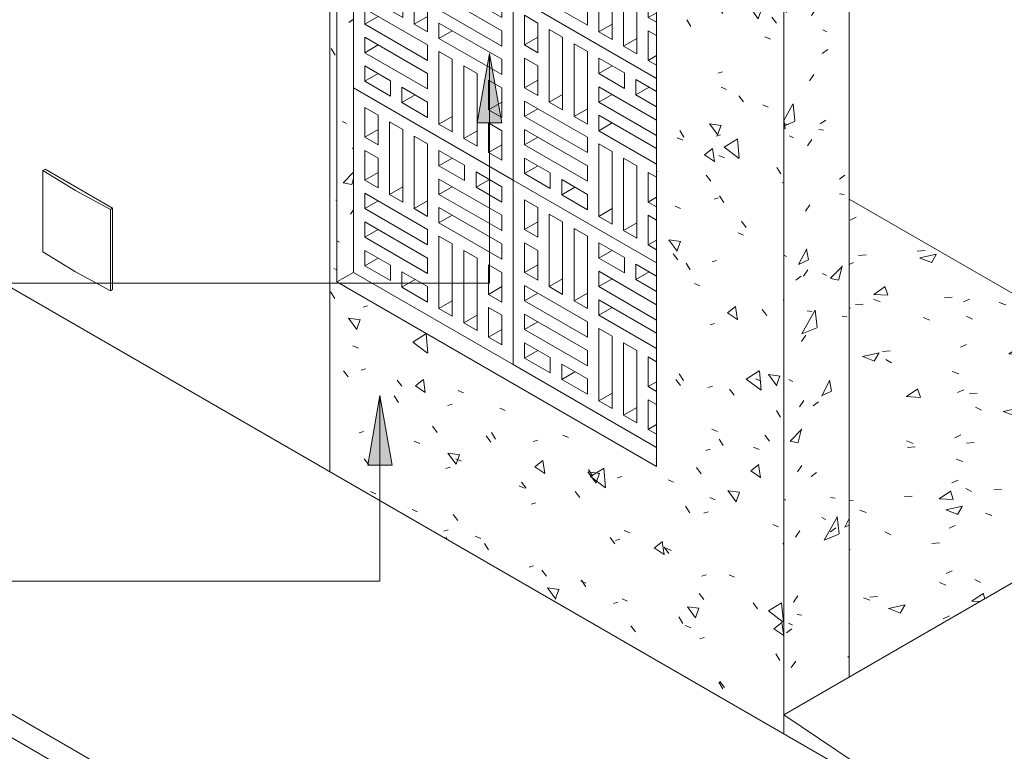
# Model space of a CAD drawing. Header units: metres. Extents: x -15.1 to 0.1, y 4 to 14.1.
# Tile 4 of 67: x -11.7 to -10, y 5.5 to 6.8. Entities that reach past the tile are written whole.
import ezdxf

# ---------------------------------------------------------------- set-up
doc = ezdxf.new("R2010")
doc.units = ezdxf.units.M
for name, color, linetype, lineweight in [('A-FLOR', 7, 'Continuous', 5), ('A-FLOR-PATT', 7, 'Continuous', 5), ('A-WALL-PATT', 7, 'Continuous', 5), ('E-ELEC-EQPM', 7, 'Continuous', 5), ('G-ANNO-TEXT', 7, 'Continuous', 9), ('I-WALL', 7, 'Continuous', 5), ('Q-CASE', 7, 'Continuous', 5)]:
    doc.layers.add(name, color=color, linetype=linetype, lineweight=lineweight)

# ---------------------------------------------------------------- blocks, each defined once
blk = doc.blocks.new('COBOGÓ-TACO-CHINÊS9 - COBOGÓ-TACO-CHINÊS-1851104-ISO_01')
at = {"layer": 'Q-CASE'}
for p, q in [((-11.145, 6.658), (-11.145, 6.3395)), ((-10.8693, 6.4988), (-11.145, 6.658)), ((-11.1253, 6.5727), (-11.1253, 6.6239)), ((-11.1253, 6.6239), (-11.1024, 6.6106)), ((-11.1024, 6.6106), (-11.1024, 6.5594)), ((-11.0827, 6.4741), (-11.0827, 6.5992)), ((-11.0827, 6.5992), (-11.0597, 6.5859)), ((-11.1253, 6.5727), (-11.1024, 6.5859)), ((-11.0597, 6.5859), (-11.0597, 6.4608)), ((-11.04, 6.4495), (-11.04, 6.5746)), ((-11.04, 6.5746), (-11.017, 6.5613)), ((-11.1024, 6.5594), (-11.1253, 6.5727)), ((-11.017, 6.5613), (-11.017, 6.4362)), ((-11.1253, 6.4988), (-11.1253, 6.5499)), ((-11.1253, 6.5499), (-11.1024, 6.5367)), ((-10.9973, 6.5234), (-10.9973, 6.5499)), ((-10.9973, 6.5499), (-10.953, 6.5243)), ((-11.1024, 6.5367), (-11.1024, 6.4855)), ((-10.9973, 6.5234), (-10.9743, 6.5367)), ((-10.953, 6.4978), (-10.9973, 6.5234)), ((-10.953, 6.5243), (-10.953, 6.4978)), ((-11.1253, 6.4988), (-11.1024, 6.512)), ((-10.9333, 6.4864), (-10.9333, 6.513)), ((-10.9333, 6.513), (-10.889, 6.4874)), ((-11.1024, 6.4855), (-11.1253, 6.4988)), ((-10.9973, 6.4741), (-10.9973, 6.5006)), ((-10.9973, 6.5006), (-10.889, 6.4381)), ((-10.9333, 6.4864), (-10.9103, 6.4997)), ((-10.8693, 6.1803), (-10.8693, 6.4988)), ((-11.1253, 6.4495), (-11.1253, 6.476)), ((-11.1253, 6.476), (-11.017, 6.4135)), ((-11.0827, 6.4741), (-11.0597, 6.4874)), ((-11.0597, 6.4608), (-11.0827, 6.4741)), ((-10.9973, 6.4741), (-10.9743, 6.4874)), ((-10.889, 6.4116), (-10.9973, 6.4741)), ((-10.889, 6.4608), (-10.9333, 6.4864)), ((-10.889, 6.4874), (-10.889, 6.4608)), ((-11.1253, 6.4495), (-11.1024, 6.4627)), ((-11.04, 6.4495), (-11.017, 6.4627)), ((-11.017, 6.3869), (-11.1253, 6.4495)), ((-11.017, 6.4362), (-11.04, 6.4495)), ((-10.9973, 6.4248), (-10.9973, 6.4514)), ((-10.9973, 6.4514), (-10.889, 6.3888)), ((-10.9973, 6.4248), (-10.9743, 6.4381)), ((-10.889, 6.4381), (-10.889, 6.4116)), ((-11.1253, 6.4002), (-11.1253, 6.4267)), ((-11.1253, 6.4267), (-11.017, 6.3642)), ((-10.889, 6.3623), (-10.9973, 6.4248)), ((-11.1253, 6.4002), (-11.1024, 6.4135)), ((-11.017, 6.4135), (-11.017, 6.3869)), ((-11.017, 6.3376), (-11.1253, 6.4002)), ((-10.9973, 6.277), (-10.9973, 6.4021)), ((-10.9973, 6.4021), (-10.9743, 6.3888)), ((-10.9743, 6.3888), (-10.9743, 6.2637)), ((-10.889, 6.3888), (-10.889, 6.3623)), ((-11.1253, 6.3509), (-11.1253, 6.3774)), ((-11.1253, 6.3774), (-11.081, 6.3519)), ((-10.9546, 6.2523), (-10.9546, 6.3774)), ((-10.9546, 6.3774), (-10.9316, 6.3642)), ((-11.1253, 6.3509), (-11.1024, 6.3642)), ((-11.017, 6.3642), (-11.017, 6.3376)), ((-10.9316, 6.3642), (-10.9316, 6.2391)), ((-10.9119, 6.3016), (-10.9119, 6.3528)), ((-10.9119, 6.3528), (-10.889, 6.3395)), ((-11.145, 6.3395), (-10.8693, 6.1803)), ((-11.081, 6.3253), (-11.1253, 6.3509)), ((-11.081, 6.3519), (-11.081, 6.3253)), ((-11.0613, 6.3139), (-11.0613, 6.3405)), ((-11.0613, 6.3405), (-11.017, 6.3149)), ((-10.889, 6.3395), (-10.889, 6.2884)), ((-11.0613, 6.3139), (-11.0383, 6.3272)), ((-11.017, 6.2884), (-11.0613, 6.3139)), ((-11.017, 6.3149), (-11.017, 6.2884)), ((-10.889, 6.3149), (-10.9119, 6.3016)), ((-10.9973, 6.277), (-10.9743, 6.2903)), ((-10.889, 6.2884), (-10.9119, 6.3016)), ((-10.9743, 6.2637), (-10.9973, 6.277)), ((-10.9119, 6.2277), (-10.9119, 6.2789)), ((-10.9119, 6.2789), (-10.889, 6.2656)), ((-10.9546, 6.2523), (-10.9316, 6.2656)), ((-10.9316, 6.2391), (-10.9546, 6.2523)), ((-10.889, 6.2656), (-10.889, 6.2144)), ((-10.9119, 6.2277), (-10.889, 6.241)), ((-10.889, 6.2144), (-10.9119, 6.2277))]:
    blk.add_line(p, q, dxfattribs=at)
blk = doc.blocks.new('COBOGÓ-TACO-CHINÊS1 - COBOGÓ-TACO-CHINÊS-1852165-ISO_01')
at = {"layer": 'Q-CASE'}
for p, q in [((-10.8693, 6.4988), (-10.8693, 6.1803)), ((-10.6218, 6.3559), (-10.8693, 6.4988)), ((-10.8496, 6.4135), (-10.8496, 6.4646)), ((-10.8496, 6.4646), (-10.8266, 6.4514)), ((-10.8266, 6.4514), (-10.8266, 6.4002)), ((-10.8069, 6.3149), (-10.8069, 6.44)), ((-10.8069, 6.44), (-10.7839, 6.4267)), ((-10.8496, 6.4135), (-10.8266, 6.4267)), ((-10.7839, 6.4267), (-10.7839, 6.3016)), ((-10.8266, 6.4002), (-10.8496, 6.4135)), ((-10.7642, 6.2903), (-10.7642, 6.4154)), ((-10.7642, 6.4154), (-10.7412, 6.4021)), ((-10.8496, 6.3395), (-10.8496, 6.3907)), ((-10.8496, 6.3907), (-10.8266, 6.3774)), ((-10.7412, 6.4021), (-10.7412, 6.277)), ((-10.7215, 6.3642), (-10.7215, 6.3907)), ((-10.7215, 6.3907), (-10.6772, 6.3651)), ((-10.8266, 6.3774), (-10.8266, 6.3263)), ((-10.7215, 6.3642), (-10.6985, 6.3774)), ((-10.8496, 6.3395), (-10.8266, 6.3528)), ((-10.6772, 6.3386), (-10.7215, 6.3642)), ((-10.6772, 6.3651), (-10.6772, 6.3386)), ((-10.6575, 6.3272), (-10.6575, 6.3538)), ((-10.6575, 6.3538), (-10.6218, 6.3331)), ((-10.8266, 6.3263), (-10.8496, 6.3395)), ((-10.7215, 6.3149), (-10.7215, 6.3414)), ((-10.7215, 6.3414), (-10.6218, 6.2838)), ((-10.6575, 6.3272), (-10.6345, 6.3405)), ((-10.8069, 6.3149), (-10.7839, 6.3282)), ((-10.7215, 6.3149), (-10.6985, 6.3282)), ((-10.6218, 6.3066), (-10.6575, 6.3272)), ((-10.8496, 6.2903), (-10.8496, 6.3168)), ((-10.8496, 6.3168), (-10.7412, 6.2542)), ((-10.8496, 6.2903), (-10.8266, 6.3035)), ((-10.7839, 6.3016), (-10.8069, 6.3149)), ((-10.7642, 6.2903), (-10.7412, 6.3035)), ((-10.6218, 6.2573), (-10.7215, 6.3149)), ((-10.7412, 6.2277), (-10.8496, 6.2903)), ((-10.7412, 6.277), (-10.7642, 6.2903)), ((-10.7215, 6.2656), (-10.7215, 6.2922)), ((-10.7215, 6.2922), (-10.6218, 6.2346)), ((-10.7215, 6.2656), (-10.6985, 6.2789)), ((-10.8496, 6.241), (-10.8496, 6.2675)), ((-10.8496, 6.2675), (-10.7412, 6.205)), ((-10.8496, 6.241), (-10.8266, 6.2542)), ((-10.7412, 6.2542), (-10.7412, 6.2277)), ((-10.6218, 6.208), (-10.7215, 6.2656)), ((-10.7412, 6.1784), (-10.8496, 6.241)), ((-10.7215, 6.1178), (-10.7215, 6.2429)), ((-10.7215, 6.2429), (-10.6985, 6.2296)), ((-10.8496, 6.1917), (-10.8496, 6.2182)), ((-10.8496, 6.2182), (-10.8052, 6.1926)), ((-10.6985, 6.2296), (-10.6985, 6.1045)), ((-10.6788, 6.0931), (-10.6788, 6.2182)), ((-10.6788, 6.2182), (-10.6559, 6.205)), ((-10.8496, 6.1917), (-10.8266, 6.205)), ((-10.7412, 6.205), (-10.7412, 6.1784)), ((-10.6559, 6.205), (-10.6559, 6.0799)), ((-10.8052, 6.1661), (-10.8496, 6.1917)), ((-10.8052, 6.1926), (-10.8052, 6.1661)), ((-10.6362, 6.1424), (-10.6362, 6.1936)), ((-10.6362, 6.1936), (-10.6218, 6.1853)), ((-10.8693, 6.1803), (-10.6218, 6.0374)), ((-10.7855, 6.1547), (-10.7855, 6.1813)), ((-10.7855, 6.1813), (-10.7412, 6.1557)), ((-10.7855, 6.1547), (-10.7626, 6.168)), ((-10.7412, 6.1291), (-10.7855, 6.1547)), ((-10.7412, 6.1557), (-10.7412, 6.1291)), ((-10.6218, 6.1507), (-10.6362, 6.1424)), ((-10.6218, 6.1341), (-10.6362, 6.1424)), ((-10.7215, 6.1178), (-10.6985, 6.131)), ((-10.6985, 6.1045), (-10.7215, 6.1178)), ((-10.6362, 6.0685), (-10.6362, 6.1197)), ((-10.6362, 6.1197), (-10.6218, 6.1114)), ((-10.6788, 6.0931), (-10.6559, 6.1064)), ((-10.6559, 6.0799), (-10.6788, 6.0931)), ((-10.6362, 6.0685), (-10.6218, 6.0768)), ((-10.6218, 6.0602), (-10.6362, 6.0685))]:
    blk.add_line(p, q, dxfattribs=at)
blk = doc.blocks.new('COBOGÓ-TACO-CHINÊS2 - COBOGÓ-TACO-CHINÊS-1852355-ISO_01')
at = {"layer": 'Q-CASE'}
for p, q in [((-11.145, 6.9764), (-11.145, 6.658)), ((-10.8693, 6.8172), (-11.145, 6.9764)), ((-11.1253, 6.8911), (-11.1253, 6.9423)), ((-11.1253, 6.9423), (-11.1024, 6.929)), ((-11.1024, 6.929), (-11.1024, 6.8778)), ((-11.0827, 6.7925), (-11.0827, 6.9176)), ((-11.0827, 6.9176), (-11.0597, 6.9044)), ((-11.1253, 6.8911), (-11.1024, 6.9044)), ((-11.0597, 6.9044), (-11.0597, 6.7793)), ((-11.1024, 6.8778), (-11.1253, 6.8911)), ((-11.04, 6.7679), (-11.04, 6.893)), ((-11.04, 6.893), (-11.017, 6.8797)), ((-11.017, 6.8797), (-11.017, 6.7546)), ((-11.1253, 6.8172), (-11.1253, 6.8684)), ((-11.1253, 6.8684), (-11.1024, 6.8551)), ((-10.9973, 6.8418), (-10.9973, 6.8684)), ((-10.9973, 6.8684), (-10.953, 6.8428)), ((-11.1024, 6.8551), (-11.1024, 6.8039)), ((-10.9973, 6.8418), (-10.9743, 6.8551)), ((-11.1253, 6.8172), (-11.1024, 6.8305)), ((-10.953, 6.8162), (-10.9973, 6.8418)), ((-10.953, 6.8428), (-10.953, 6.8162)), ((-10.9333, 6.8049), (-10.9333, 6.8314)), ((-10.9333, 6.8314), (-10.889, 6.8058)), ((-11.1024, 6.8039), (-11.1253, 6.8172)), ((-10.9973, 6.7925), (-10.9973, 6.8191)), ((-10.9973, 6.8191), (-10.889, 6.7565)), ((-10.9333, 6.8049), (-10.9103, 6.8181)), ((-10.8693, 6.4988), (-10.8693, 6.8172)), ((-11.1253, 6.7679), (-11.1253, 6.7944)), ((-11.1253, 6.7944), (-11.017, 6.7319)), ((-11.0827, 6.7925), (-11.0597, 6.8058)), ((-10.9973, 6.7925), (-10.9743, 6.8058)), ((-10.889, 6.7793), (-10.9333, 6.8049)), ((-10.889, 6.8058), (-10.889, 6.7793)), ((-11.1253, 6.7679), (-11.1024, 6.7812)), ((-11.0597, 6.7793), (-11.0827, 6.7925)), ((-11.04, 6.7679), (-11.017, 6.7812)), ((-10.889, 6.73), (-10.9973, 6.7925)), ((-11.017, 6.7054), (-11.1253, 6.7679)), ((-11.017, 6.7546), (-11.04, 6.7679)), ((-10.9973, 6.7433), (-10.9973, 6.7698)), ((-10.9973, 6.7698), (-10.889, 6.7073)), ((-11.1253, 6.7186), (-11.1253, 6.7452)), ((-11.1253, 6.7452), (-11.017, 6.6826)), ((-10.9973, 6.7433), (-10.9743, 6.7565)), ((-10.889, 6.7565), (-10.889, 6.73)), ((-11.1253, 6.7186), (-11.1024, 6.7319)), ((-11.017, 6.7319), (-11.017, 6.7054)), ((-10.889, 6.6807), (-10.9973, 6.7433)), ((-11.017, 6.6561), (-11.1253, 6.7186)), ((-10.9973, 6.5954), (-10.9973, 6.7205)), ((-10.9973, 6.7205), (-10.9743, 6.7073)), ((-11.1253, 6.6693), (-11.1253, 6.6959)), ((-11.1253, 6.6959), (-11.081, 6.6703)), ((-10.9743, 6.7073), (-10.9743, 6.5822)), ((-10.9546, 6.5708), (-10.9546, 6.6959)), ((-10.9546, 6.6959), (-10.9316, 6.6826)), ((-10.889, 6.7073), (-10.889, 6.6807)), ((-11.1253, 6.6693), (-11.1024, 6.6826)), ((-11.017, 6.6826), (-11.017, 6.6561)), ((-10.9316, 6.6826), (-10.9316, 6.5575)), ((-11.081, 6.6438), (-11.1253, 6.6693)), ((-11.081, 6.6703), (-11.081, 6.6438)), ((-11.0613, 6.6324), (-11.0613, 6.6589)), ((-11.0613, 6.6589), (-11.017, 6.6333)), ((-10.9119, 6.6201), (-10.9119, 6.6712)), ((-10.9119, 6.6712), (-10.889, 6.658)), ((-11.145, 6.658), (-10.8693, 6.4988)), ((-11.0613, 6.6324), (-11.0383, 6.6456)), ((-10.889, 6.658), (-10.889, 6.6068)), ((-11.017, 6.6068), (-11.0613, 6.6324)), ((-11.017, 6.6333), (-11.017, 6.6068)), ((-10.889, 6.6333), (-10.9119, 6.6201)), ((-10.9973, 6.5954), (-10.9743, 6.6087)), ((-10.889, 6.6068), (-10.9119, 6.6201)), ((-10.9743, 6.5822), (-10.9973, 6.5954)), ((-10.9119, 6.5461), (-10.9119, 6.5973)), ((-10.9119, 6.5973), (-10.889, 6.584)), ((-10.9546, 6.5708), (-10.9316, 6.584)), ((-10.889, 6.584), (-10.889, 6.5329)), ((-10.9316, 6.5575), (-10.9546, 6.5708)), ((-10.9119, 6.5461), (-10.889, 6.5594)), ((-10.889, 6.5329), (-10.9119, 6.5461))]:
    blk.add_line(p, q, dxfattribs=at)
blk = doc.blocks.new('COBOGÓ-TACO-CHINÊS3 - COBOGÓ-TACO-CHINÊS-1852432-ISO_01')
at = {"layer": 'Q-CASE'}
for p, q in [((-10.8693, 6.8172), (-10.8693, 6.4988)), ((-10.6218, 6.6743), (-10.8693, 6.8172)), ((-10.8496, 6.7319), (-10.8496, 6.7831)), ((-10.8496, 6.7831), (-10.8266, 6.7698)), ((-10.8266, 6.7698), (-10.8266, 6.7186)), ((-10.8496, 6.7319), (-10.8266, 6.7452)), ((-10.8069, 6.6333), (-10.8069, 6.7584)), ((-10.8069, 6.7584), (-10.7839, 6.7452)), ((-10.7839, 6.7452), (-10.7839, 6.6201)), ((-10.8266, 6.7186), (-10.8496, 6.7319)), ((-10.7642, 6.6087), (-10.7642, 6.7338)), ((-10.7642, 6.7338), (-10.7412, 6.7205)), ((-10.7412, 6.7205), (-10.7412, 6.5954)), ((-10.8496, 6.658), (-10.8496, 6.7091)), ((-10.8496, 6.7091), (-10.8266, 6.6959)), ((-10.8266, 6.6959), (-10.8266, 6.6447)), ((-10.7215, 6.6826), (-10.7215, 6.7091)), ((-10.7215, 6.7091), (-10.6772, 6.6836)), ((-10.7215, 6.6826), (-10.6985, 6.6959)), ((-10.6772, 6.657), (-10.7215, 6.6826)), ((-10.6772, 6.6836), (-10.6772, 6.657)), ((-10.8496, 6.658), (-10.8266, 6.6712)), ((-10.7215, 6.6333), (-10.7215, 6.6599)), ((-10.7215, 6.6599), (-10.6218, 6.6023)), ((-10.6575, 6.6456), (-10.6575, 6.6722)), ((-10.6575, 6.6722), (-10.6218, 6.6516)), ((-10.6575, 6.6456), (-10.6345, 6.6589)), ((-10.8266, 6.6447), (-10.8496, 6.658)), ((-10.8069, 6.6333), (-10.7839, 6.6466)), ((-10.7215, 6.6333), (-10.6985, 6.6466)), ((-10.6218, 6.625), (-10.6575, 6.6456)), ((-10.8496, 6.6087), (-10.8496, 6.6352)), ((-10.8496, 6.6352), (-10.7412, 6.5727)), ((-10.7839, 6.6201), (-10.8069, 6.6333)), ((-10.6218, 6.5757), (-10.7215, 6.6333)), ((-10.8496, 6.6087), (-10.8266, 6.622)), ((-10.7412, 6.5461), (-10.8496, 6.6087)), ((-10.7642, 6.6087), (-10.7412, 6.622)), ((-10.7412, 6.5954), (-10.7642, 6.6087)), ((-10.7215, 6.584), (-10.7215, 6.6106)), ((-10.7215, 6.6106), (-10.6218, 6.553)), ((-10.7215, 6.584), (-10.6985, 6.5973)), ((-10.8496, 6.5594), (-10.8496, 6.5859)), ((-10.8496, 6.5859), (-10.7412, 6.5234)), ((-10.6218, 6.5265), (-10.7215, 6.584)), ((-10.8496, 6.5594), (-10.8266, 6.5727)), ((-10.7412, 6.4969), (-10.8496, 6.5594)), ((-10.7412, 6.5727), (-10.7412, 6.5461)), ((-10.7215, 6.4362), (-10.7215, 6.5613)), ((-10.7215, 6.5613), (-10.6985, 6.548)), ((-10.6985, 6.548), (-10.6985, 6.4229)), ((-10.8496, 6.5101), (-10.8496, 6.5367)), ((-10.8496, 6.5367), (-10.8052, 6.5111)), ((-10.8496, 6.5101), (-10.8266, 6.5234)), ((-10.7412, 6.5234), (-10.7412, 6.4969)), ((-10.6788, 6.4116), (-10.6788, 6.5367)), ((-10.6788, 6.5367), (-10.6559, 6.5234)), ((-10.6559, 6.5234), (-10.6559, 6.3983)), ((-10.8052, 6.4845), (-10.8496, 6.5101)), ((-10.8052, 6.5111), (-10.8052, 6.4845)), ((-10.6362, 6.4608), (-10.6362, 6.512)), ((-10.6362, 6.512), (-10.6218, 6.5037)), ((-10.8693, 6.4988), (-10.6218, 6.3559)), ((-10.7855, 6.4732), (-10.7855, 6.4997)), ((-10.7855, 6.4997), (-10.7412, 6.4741)), ((-10.7855, 6.4732), (-10.7626, 6.4864)), ((-10.7412, 6.4476), (-10.7855, 6.4732)), ((-10.7412, 6.4741), (-10.7412, 6.4476)), ((-10.6218, 6.4692), (-10.6362, 6.4608)), ((-10.6218, 6.4525), (-10.6362, 6.4608)), ((-10.7215, 6.4362), (-10.6985, 6.4495)), ((-10.6362, 6.3869), (-10.6362, 6.4381)), ((-10.6362, 6.4381), (-10.6218, 6.4298)), ((-10.6985, 6.4229), (-10.7215, 6.4362)), ((-10.6788, 6.4116), (-10.6559, 6.4248)), ((-10.6559, 6.3983), (-10.6788, 6.4116)), ((-10.6362, 6.3869), (-10.6218, 6.3952)), ((-10.6218, 6.3786), (-10.6362, 6.3869))]:
    blk.add_line(p, q, dxfattribs=at)
blk = doc.blocks.new('COBOGÓ-TACO-CHINÊS5 - COBOGÓ-TACO-CHINÊS-1852594-ISO_01')
at = {"layer": 'Q-CASE'}
for p, q in [((-10.8693, 7.1356), (-10.8693, 6.8172)), ((-10.6218, 6.9927), (-10.8693, 7.1356)), ((-10.8496, 7.0503), (-10.8496, 7.1015)), ((-10.8496, 7.1015), (-10.8266, 7.0882)), ((-10.8266, 7.0882), (-10.8266, 7.0371)), ((-10.8069, 6.9518), (-10.8069, 7.0769)), ((-10.8069, 7.0769), (-10.7839, 7.0636)), ((-10.8496, 7.0503), (-10.8266, 7.0636)), ((-10.8266, 7.0371), (-10.8496, 7.0503)), ((-10.7839, 7.0636), (-10.7839, 6.9385)), ((-10.7642, 6.9271), (-10.7642, 7.0522)), ((-10.7642, 7.0522), (-10.7412, 7.039)), ((-10.7412, 7.039), (-10.7412, 6.9139)), ((-10.8496, 6.9764), (-10.8496, 7.0276)), ((-10.8496, 7.0276), (-10.8266, 7.0143)), ((-10.7215, 7.001), (-10.7215, 7.0276)), ((-10.7215, 7.0276), (-10.6772, 7.002)), ((-10.8266, 7.0143), (-10.8266, 6.9631)), ((-10.7215, 7.001), (-10.6985, 7.0143)), ((-10.6772, 6.9755), (-10.7215, 7.001)), ((-10.6772, 7.002), (-10.6772, 6.9755)), ((-10.8496, 6.9764), (-10.8266, 6.9897)), ((-10.6575, 6.9641), (-10.6575, 6.9906)), ((-10.6575, 6.9906), (-10.6218, 6.97)), ((-10.8266, 6.9631), (-10.8496, 6.9764)), ((-10.8069, 6.9518), (-10.7839, 6.965)), ((-10.7215, 6.9518), (-10.7215, 6.9783)), ((-10.7215, 6.9783), (-10.6218, 6.9207)), ((-10.7215, 6.9518), (-10.6985, 6.965)), ((-10.6575, 6.9641), (-10.6345, 6.9774)), ((-10.8496, 6.9271), (-10.8496, 6.9537)), ((-10.8496, 6.9537), (-10.7412, 6.8911)), ((-10.7839, 6.9385), (-10.8069, 6.9518)), ((-10.6218, 6.8942), (-10.7215, 6.9518)), ((-10.6218, 6.9435), (-10.6575, 6.9641)), ((-10.8496, 6.9271), (-10.8266, 6.9404)), ((-10.7642, 6.9271), (-10.7412, 6.9404)), ((-10.7412, 6.8646), (-10.8496, 6.9271)), ((-10.7412, 6.9139), (-10.7642, 6.9271)), ((-10.7215, 6.9025), (-10.7215, 6.929)), ((-10.7215, 6.929), (-10.6218, 6.8714)), ((-10.7215, 6.9025), (-10.6985, 6.9157)), ((-10.8496, 6.8778), (-10.8496, 6.9044)), ((-10.8496, 6.9044), (-10.7412, 6.8418)), ((-10.6218, 6.8449), (-10.7215, 6.9025)), ((-10.8496, 6.8778), (-10.8266, 6.8911)), ((-10.7412, 6.8911), (-10.7412, 6.8646)), ((-10.7215, 6.7546), (-10.7215, 6.8797)), ((-10.7215, 6.8797), (-10.6985, 6.8665)), ((-10.7412, 6.8153), (-10.8496, 6.8778)), ((-10.6985, 6.8665), (-10.6985, 6.7414)), ((-10.8496, 6.8286), (-10.8496, 6.8551)), ((-10.8496, 6.8551), (-10.8052, 6.8295)), ((-10.6788, 6.73), (-10.6788, 6.8551)), ((-10.6788, 6.8551), (-10.6559, 6.8418)), ((-10.8496, 6.8286), (-10.8266, 6.8418)), ((-10.8052, 6.803), (-10.8496, 6.8286)), ((-10.8052, 6.8295), (-10.8052, 6.803)), ((-10.7412, 6.8418), (-10.7412, 6.8153)), ((-10.6559, 6.8418), (-10.6559, 6.7167)), ((-10.6362, 6.7793), (-10.6362, 6.8305)), ((-10.6362, 6.8305), (-10.6218, 6.8221)), ((-10.8693, 6.8172), (-10.6218, 6.6743)), ((-10.7855, 6.7916), (-10.7855, 6.8181)), ((-10.7855, 6.8181), (-10.7412, 6.7925)), ((-10.7855, 6.7916), (-10.7626, 6.8049)), ((-10.7412, 6.766), (-10.7855, 6.7916)), ((-10.7412, 6.7925), (-10.7412, 6.766)), ((-10.6218, 6.7876), (-10.6362, 6.7793)), ((-10.6218, 6.771), (-10.6362, 6.7793)), ((-10.7215, 6.7546), (-10.6985, 6.7679)), ((-10.6985, 6.7414), (-10.7215, 6.7546)), ((-10.6362, 6.7054), (-10.6362, 6.7565)), ((-10.6362, 6.7565), (-10.6218, 6.7482)), ((-10.6788, 6.73), (-10.6559, 6.7433)), ((-10.6559, 6.7167), (-10.6788, 6.73)), ((-10.6362, 6.7054), (-10.6218, 6.7137)), ((-10.6218, 6.697), (-10.6362, 6.7054))]:
    blk.add_line(p, q, dxfattribs=at)
blk = doc.blocks.new('Caixa de Passagem 15x15cm - Caixa de Passagem 15x15cm-2894741-ISO_01')
at = {"layer": 'E-ELEC-EQPM'}
for p, q in [((-11.6768, 6.5176), (-11.6804, 6.5155)), ((-11.6804, 6.3751), (-11.6804, 6.5155)), ((-11.5602, 6.4502), (-11.6768, 6.5176)), ((-11.5637, 6.4482), (-11.5602, 6.4502)), ((-11.5637, 6.3077), (-11.5637, 6.4482)), ((-11.5602, 6.3098), (-11.5602, 6.4502)), ((-11.5602, 6.3098), (-11.5637, 6.3077))]:
    blk.add_line(p, q, dxfattribs=at)
for points in [[(-11.6804, 6.5155, 0), (-11.6241, 6.4806, 0), (-11.5637, 6.4482, 0)], [(-11.5637, 6.3077, 0), (-11.6241, 6.3402, 0), (-11.6804, 6.3751, 0)]]:
    blk.add_polyline3d(points, dxfattribs=at)

msp = doc.modelspace()

# ---------------------------------------------------------------- hatches: boundary and pattern name
at = {"layer": 'A-FLOR-PATT', "true_color": 0xa2a2a2}
h = msp.add_hatch(dxfattribs=at)
h.set_pattern_fill('FP_1', color=253, style=0, pattern_type=2)
h.set_pattern_definition([(34.53, (-7.361, 3.551), (0.29149, -0.014727), [0.02378, -0.2616]), (357.108, (-7.361, 3.551), (-0.056387, 0.17649), [0.02432, -0.26754]), (107.719, (-7.337, 3.55), (0.235109, 0.16177), [0.01544, -0.16984]), (31.036, (-7.361, 3.598), (0.433726, -0.038841), [0.03694, -0.40637]), (101.392, (-7.325, 3.594), (0.37985, 0.22856), [0.02273, -0.25004]), (354.883, (-7.361, 3.598), (0.37985, 0.228562), [0.03629, -0.39917]), (12.496, (-7.32, 3.586), (0.242587, -0.094469), [0.02915, -0.32061]), (338.723, (-7.32, 3.586), (0.098882, 0.170146), [0.02169, -0.23863]), (59.836, (-7.3, 3.578), (0.341465, 0.07568), [0.0164, -0.18039]), (23.894, (-7.361, 3.551), (0.0049467, 0.0781078), [0.01164, -0.21829, 0.01164, -0.22463, -0.23363]), (23.894, (-7.361, 3.551), (0.0049467, 0.0781078), [-0.46619, 0.01164, -0.22199]), (4.347, (-7.361, 3.551), (0.1069133, 0.0925399), [0.01333, -0.14103, 0.01333, -0.24407, -0.10203]), (4.347, (-7.361, 3.551), (0.1069133, 0.0925399), [-0.41176, 0.01333, -0.0887]), (339.806, (-7.452, 3.551), (0.2169478, -0.0052959), [0.01205, -0.07925, 0.01205, -0.27281, -0.37799]), (339.806, (-7.452, 3.551), (0.2169478, -0.0052959), [-0.37616, 0.01205, -0.36593]), (332.119, (-7.492, 3.551), (0.2370034, 0.0234846), [0.01119, -0.09898, 0.01119, -0.1644, -0.24915]), (332.119, (-7.492, 3.551), (0.2370034, 0.0234846), [-0.28576, 0.01119, -0.23796])])
h.paths.add_polyline_path([(-10.2894, 5.6414), (-9.5752, 6.0537), (-10.2894, 6.4661), (-10.2894, 5.6905)])
at = {"layer": 'A-WALL-PATT', "true_color": 0xa2a2a2}
h = msp.add_hatch(dxfattribs=at)
h.set_pattern_fill('FP_9', color=253, style=0, pattern_type=2)
h.set_pattern_definition([(38.617, (-7.128, 9.876), (0.206117, -0.139825), [0.01773, -0.19504]), (325.848, (-7.128, 9.876), (-0.039872, 0.272616), [0.02076, -0.22831]), (98.321, (-7.111, 9.864), (0.1662434, 0.1327864), [0.02296, -0.25256]), (32.051, (-7.128, 9.942), (0.306696, -0.231984), [0.02641, -0.29048]), (95.439, (-7.102, 9.923), (0.26859, 0.168166), [0.0335, -0.36847]), (322.895, (-7.128, 9.942), (0.26859, 0.168163), [0.03205, -0.35251]), (352.362, (-7.099, 9.909), (0.171532, -0.232633), [0.0203, -0.22331]), (306.403, (-7.099, 9.909), (0.069922, 0.200253), [0.02409, -0.26495]), (70.753, (-7.085, 9.89), (0.241451, -0.032382), [0.01768, -0.19443]), (17.155, (-7.128, 9.876), (0.003489, 0.1084437), [0.00787, -0.14769, 0.00787, -0.15199, -0.15807]), (17.155, (-7.128, 9.876), (0.003489, 0.1084437), [-0.31543, 0.00787, -0.1502]), (336.958, (-7.128, 9.876), (0.0756032, 0.0872277), [0.01022, -0.10805, 0.01022, -0.187, -0.07818]), (336.958, (-7.128, 9.876), (0.0756032, 0.0872277), [-0.31549, 0.01022, -0.06796]), (307.294, (-7.192, 9.913), (0.15340316, -0.09605115), [0.0132, -0.0868, 0.0132, -0.2988, -0.414]), (307.294, (-7.192, 9.913), (0.15340316, -0.09605115), [-0.412, 0.0132, -0.4008]), (301.444, (-7.221, 9.93), (0.167585, -0.0635372), [0.0134, -0.11859, 0.0134, -0.19698, -0.29851]), (301.444, (-7.221, 9.93), (0.167585, -0.0635372), [-0.34238, 0.0134, -0.28511])])
h.paths.add_polyline_path([(-10.4025, 5.5434), (-10.4025, 7.7561), (-11.1857, 8.2083), (-11.1854, 5.9954), (-10.4077, 5.5464)])
h.paths.add_polyline_path([(-10.6218, 6.0048), (-11.1733, 6.3232), (-11.1733, 7.9154), (-10.6218, 7.5969), (-10.6218, 6.1369)])
h = msp.add_hatch(dxfattribs=at)
h.set_pattern_fill('FP_10', color=253, style=0, pattern_type=2)
h.set_pattern_definition([(62.892, (-11.407, 12.077), (0.2061212, 0.0981823), [0.0304, -0.33443]), (25.47, (-11.407, 12.077), (-0.039871, 0.226575), [0.01903, -0.20928]), (99.981, (-11.389, 12.085), (0.1662384, 0.324758), [0.01917, -0.21089]), (60.684, (-11.407, 12.144), (0.306694, 0.122148), [0.04571, -0.50285]), (96.106, (-11.381, 12.154), (0.268586, 0.478313), [0.02985, -0.32835]), (21.716, (-11.407, 12.144), (0.268596, 0.478308), [0.02751, -0.30261]), (45.584, (-11.378, 12.144), (0.1715305, -0.0345634), [0.02875, -0.31625]), (348.607, (-11.378, 12.144), (0.069925, 0.280994), [0.01458, -0.1604]), (76.026, (-11.363, 12.141), (0.241453, 0.2464264), [0.02413, -0.26543]), (55.653, (-11.407, 12.077), (0.00349205, 0.11248274), [0.01333, -0.25013, 0.01333, -0.2574, -0.26771]), (55.653, (-11.407, 12.077), (0.00349205, 0.11248274), [-0.5342, 0.01333, -0.25437]), (36.106, (-11.407, 12.077), (0.0755994, 0.1745196), [0.01164, -0.12307, 0.01164, -0.213, -0.08904]), (36.106, (-11.407, 12.077), (0.0755994, 0.1745196), [-0.35934, 0.01164, -0.0774]), (351.006, (-11.471, 12.04), (0.1534023, 0.0810854), [0.0081, -0.05325, 0.0081, -0.1833, -0.25397]), (351.006, (-11.471, 12.04), (0.1534023, 0.0810854), [-0.25274, 0.0081, -0.24587]), (334.325, (-11.499, 12.024), (0.167589, 0.129972), [0.00776, -0.06864, 0.00776, -0.11401, -0.17278]), (334.325, (-11.499, 12.024), (0.167589, 0.129972), [-0.19817, 0.00776, -0.16503])])
h.paths.add_polyline_path([(-11.1733, 6.3232), (-11.145, 6.3395), (-11.145, 7.899), (-11.1733, 7.9154), (-11.1733, 6.3885)])
h = msp.add_hatch(dxfattribs=at)
h.set_pattern_fill('FP_11', color=253, style=0, pattern_type=2)
h.set_pattern_definition([(62.892, (-10.636, 11.632), (0.2061212, 0.0981823), [0.0304, -0.33443]), (25.47, (-10.636, 11.632), (-0.039871, 0.226575), [0.01903, -0.20928]), (99.981, (-10.619, 11.64), (0.1662384, 0.324758), [0.01917, -0.21089]), (60.684, (-10.636, 11.698), (0.306694, 0.122148), [0.04571, -0.50285]), (96.106, (-10.61, 11.709), (0.268586, 0.478313), [0.02985, -0.32835]), (21.716, (-10.636, 11.698), (0.268596, 0.478308), [0.02751, -0.30261]), (45.584, (-10.607, 11.698), (0.1715305, -0.0345634), [0.02875, -0.31625]), (348.607, (-10.607, 11.698), (0.069925, 0.280994), [0.01458, -0.1604]), (76.026, (-10.593, 11.696), (0.241453, 0.2464264), [0.02413, -0.26543]), (55.653, (-10.636, 11.632), (0.00349205, 0.11248274), [0.01333, -0.25013, 0.01333, -0.2574, -0.26771]), (55.653, (-10.636, 11.632), (0.00349205, 0.11248274), [-0.5342, 0.01333, -0.25437]), (36.106, (-10.636, 11.632), (0.0755994, 0.1745196), [0.01164, -0.12307, 0.01164, -0.213, -0.08904]), (36.106, (-10.636, 11.632), (0.0755994, 0.1745196), [-0.35934, 0.01164, -0.0774]), (351.006, (-10.7, 11.595), (0.1534023, 0.0810854), [0.0081, -0.05325, 0.0081, -0.1833, -0.25397]), (351.006, (-10.7, 11.595), (0.1534023, 0.0810854), [-0.25274, 0.0081, -0.24587]), (334.325, (-10.729, 11.579), (0.167589, 0.129972), [0.00776, -0.06864, 0.00776, -0.11401, -0.17278]), (334.325, (-10.729, 11.579), (0.167589, 0.129972), [-0.19817, 0.00776, -0.16503])])
h.paths.add_polyline_path([(-10.4025, 5.5761), (-10.2894, 5.6414), (-10.2894, 7.8214), (-10.4025, 7.7561), (-10.4025, 5.5843)])
at = {"layer": 'G-ANNO-TEXT'}
for points in [[(-10.9101, 6.7173), (-10.9313, 6.5973), (-10.889, 6.5973)], [(-11.0991, 6.1271), (-11.1202, 6.0071), (-11.0779, 6.0071)]]:
    msp.add_hatch(color=256, dxfattribs=at).paths.add_polyline_path(points)

# ---------------------------------------------------------------- linework, layer by layer
at = {"layer": 'A-FLOR'}
for p, q in [((-10.049, 5.3393), (-13.1391, 7.1234)), ((-13.7755, 6.7559), (-9.8369, 4.482)), ((-9.8369, 4.4412), (-13.7755, 6.7151)), ((-9.5752, 6.0537), (-10.2894, 6.4661)), ((-10.4025, 5.5761), (-9.5752, 6.0537)), ((-10.049, 5.3393), (-10.4025, 5.5761))]:
    msp.add_line(p, q, dxfattribs=at)
at = {"layer": 'G-ANNO-TEXT'}
for p, q in [((-10.9101, 6.7173), (-10.9313, 6.5973)), ((-10.889, 6.5973), (-10.9101, 6.7173)), ((-10.9101, 6.7173), (-10.9101, 6.3207)), ((-10.9313, 6.5973), (-10.889, 6.5973)), ((-10.9101, 6.3207), (-13.2272, 6.3207)), ((-11.0991, 6.1271), (-11.1202, 6.0071)), ((-11.0779, 6.0071), (-11.0991, 6.1271)), ((-11.0991, 6.1271), (-11.0991, 5.8069)), ((-11.1202, 6.0071), (-11.0779, 6.0071)), ((-11.0991, 5.8069), (-13.0197, 5.8069))]:
    msp.add_line(p, q, dxfattribs=at)
at = {"layer": 'I-WALL'}
for p, q in [((-11.1857, 8.2083), (-11.1857, 5.9956)), ((-11.1733, 6.3232), (-11.1733, 7.9154)), ((-10.2894, 7.8214), (-10.2894, 5.6414)), ((-10.4025, 5.5434), (-10.4025, 7.7561)), ((-10.6218, 7.5969), (-10.6218, 6.0048)), ((-11.1733, 6.3232), (-11.145, 6.3395)), ((-10.6218, 6.0048), (-11.1733, 6.3232))]:
    msp.add_line(p, q, dxfattribs=at)

# ---------------------------------------------------------------- block references
at = {"layer": 'E-ELEC-EQPM'}
msp.add_blockref('Caixa de Passagem 15x15cm - Caixa de Passagem 15x15cm-2894741-ISO_01', (0, 0), dxfattribs=at)
at = {"layer": 'Q-CASE'}
for name in ['COBOGÓ-TACO-CHINÊS5 - COBOGÓ-TACO-CHINÊS-1852594-ISO_01', 'COBOGÓ-TACO-CHINÊS2 - COBOGÓ-TACO-CHINÊS-1852355-ISO_01', 'COBOGÓ-TACO-CHINÊS3 - COBOGÓ-TACO-CHINÊS-1852432-ISO_01', 'COBOGÓ-TACO-CHINÊS9 - COBOGÓ-TACO-CHINÊS-1851104-ISO_01', 'COBOGÓ-TACO-CHINÊS1 - COBOGÓ-TACO-CHINÊS-1852165-ISO_01']:
    msp.add_blockref(name, (0, 0), dxfattribs=at)

doc.saveas('drawing.dxf')
